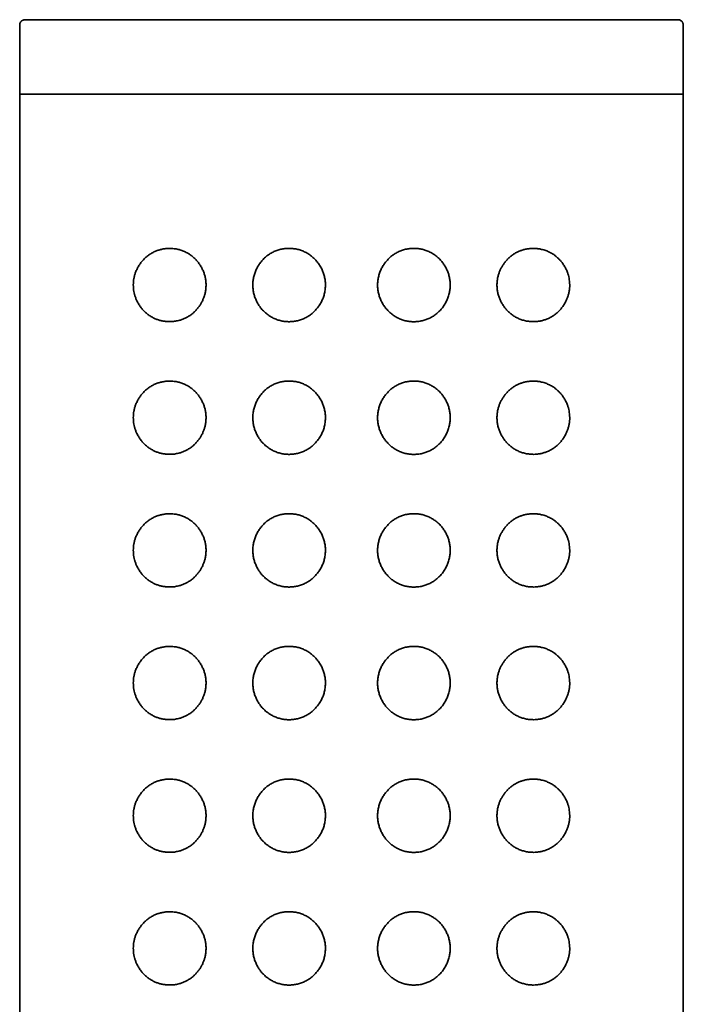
# Model space of a CAD drawing. Header units: millimetres. Extents: x 8 to 1134, y 12 to 735.
# Tile 23 of 28: x 748 to 773, y 698 to 735. Entities that reach past the tile are written whole.
import ezdxf

# ---------------------------------------------------------------- set-up
doc = ezdxf.new("R2010")
doc.units = ezdxf.units.MM

msp = doc.modelspace()

# ---------------------------------------------------------------- linework, layer by layer
at = {"color": 7, "linetype": 'Continuous', "lineweight": 35}
for p, q in [((760.5, 734.899), (760.362, 734.899)), ((748, 734.7), (748, 732.706)), ((773, 732.706), (773, 734.7)), ((748, 732.7), (748, 732.087)), ((748, 732.7), (748, 548.099)), ((773, 732.087), (773, 732.7)), ((773, 548.099), (773, 732.7)), ((748, 732.087), (773, 732.087))]:
    msp.add_line(p, q, dxfattribs=at)
for points, knots in [([(748.2, 734.899), (748.184, 734.898), (748.155, 734.896), (748.117, 734.882), (748.09, 734.867), (748.068, 734.85), (748.047, 734.829), (748.024, 734.798), (748.009, 734.763), (748.001, 734.728), (748, 734.709), (748, 734.699)], [0, 0, 0, 0, 0.179782, 0.31839, 0.416842, 0.483733, 0.568502, 0.682625, 0.826351, 0.909523, 1, 1, 1, 1]), ([(760.362, 734.899), (760.212, 734.899), (759.913, 734.899), (759.464, 734.899), (759.018, 734.899), (758.573, 734.899), (758.131, 734.899), (757.699, 734.899), (757.28, 734.899), (756.873, 734.899), (756.471, 734.899), (756.074, 734.899), (755.673, 734.899), (755.27, 734.899), (754.867, 734.899), (754.472, 734.899), (754.084, 734.899), (753.705, 734.899), (753.342, 734.899), (752.995, 734.899), (752.664, 734.899), (752.342, 734.899), (752.03, 734.899), (751.722, 734.899), (751.418, 734.899), (751.121, 734.899), (750.837, 734.899), (750.566, 734.899), (750.307, 734.899), (750.067, 734.899), (749.844, 734.899), (749.639, 734.899), (749.447, 734.899), (749.268, 734.899), (749.098, 734.899), (748.94, 734.899), (748.793, 734.899), (748.663, 734.899), (748.549, 734.899), (748.45, 734.899), (748.369, 734.899), (748.305, 734.899), (748.256, 734.899), (748.222, 734.899), (748.202, 734.899), (748.201, 734.899), (748.2, 734.899)], [0, 0, 0, 0, 0.023375, 0.046696, 0.069994, 0.0933, 0.116646, 0.140036, 0.162042, 0.184015, 0.205982, 0.227968, 0.249999, 0.273381, 0.296705, 0.320004, 0.343309, 0.36665, 0.39004, 0.412049, 0.434023, 0.455989, 0.477972, 0.5, 0.523377, 0.546699, 0.569997, 0.593302, 0.616646, 0.640035, 0.662042, 0.684016, 0.705984, 0.72797, 0.750002, 0.773385, 0.79671, 0.820009, 0.843313, 0.866654, 0.890044, 0.912052, 0.934026, 0.955991, 0.977973, 1, 1, 1, 1]), ([(772.8, 734.899), (772.798, 734.899), (772.793, 734.899), (772.765, 734.899), (772.722, 734.899), (772.662, 734.899), (772.586, 734.899), (772.495, 734.899), (772.391, 734.899), (772.276, 734.899), (772.147, 734.899), (772.003, 734.899), (771.843, 734.899), (771.665, 734.899), (771.469, 734.899), (771.258, 734.899), (771.033, 734.899), (770.794, 734.899), (770.546, 734.899), (770.29, 734.899), (770.028, 734.899), (769.755, 734.899), (769.47, 734.899), (769.169, 734.899), (768.85, 734.899), (768.515, 734.899), (768.169, 734.899), (767.813, 734.899), (767.447, 734.899), (767.078, 734.899), (766.709, 734.899), (766.34, 734.899), (765.964, 734.899), (765.581, 734.899), (765.184, 734.899), (764.773, 734.899), (764.349, 734.899), (763.92, 734.899), (763.487, 734.899), (763.049, 734.899), (762.616, 734.899), (762.189, 734.899), (761.768, 734.899), (761.347, 734.899), (760.924, 734.899), (760.641, 734.899), (760.5, 734.899)], [0, 0, 0, 0, 0.023376, 0.046698, 0.069995, 0.093299, 0.116643, 0.140031, 0.162038, 0.184012, 0.205979, 0.227966, 0.249998, 0.27338, 0.296705, 0.320004, 0.343309, 0.36665, 0.390041, 0.41205, 0.434024, 0.45599, 0.477973, 0.500001, 0.523378, 0.5467, 0.569998, 0.593303, 0.616646, 0.640036, 0.662043, 0.684017, 0.705983, 0.72797, 0.750001, 0.773382, 0.796707, 0.820005, 0.843309, 0.866649, 0.890035, 0.912041, 0.934014, 0.95598, 0.977967, 1, 1, 1, 1]), ([(773, 734.699), (772.999, 734.716), (772.997, 734.745), (772.983, 734.783), (772.967, 734.81), (772.951, 734.832), (772.929, 734.853), (772.898, 734.875), (772.864, 734.89), (772.829, 734.898), (772.81, 734.899), (772.8, 734.899)], [0, 0, 0, 0, 0.1496567, 0.2702414, 0.361587, 0.4281845, 0.5157739, 0.6393819, 0.8005432, 0.8955519, 1, 1, 1, 1]), ([(753.564, 723.522), (753.519, 723.526), (753.434, 723.533), (753.311, 723.559), (753.194, 723.594), (753.08, 723.64), (752.966, 723.699), (752.853, 723.771), (752.744, 723.86), (752.642, 723.96), (752.55, 724.073), (752.469, 724.197), (752.405, 724.319), (752.359, 724.436), (752.325, 724.543), (752.299, 724.657), (752.283, 724.777), (752.278, 724.901), (752.283, 725.025), (752.3, 725.147), (752.328, 725.266), (752.367, 725.388), (752.42, 725.511), (752.488, 725.632), (752.567, 725.748), (752.66, 725.857), (752.765, 725.957), (752.878, 726.043), (752.996, 726.116), (753.118, 726.174), (753.243, 726.22), (753.372, 726.253), (753.51, 726.274), (753.658, 726.282), (753.813, 726.272), (753.963, 726.246), (754.105, 726.204), (754.24, 726.149), (754.367, 726.079), (754.485, 725.997), (754.593, 725.903), (754.69, 725.8), (754.774, 725.689), (754.847, 725.572), (754.908, 725.448), (754.956, 725.319), (754.992, 725.187), (755.015, 725.047), (755.023, 724.902), (755.015, 724.753), (754.993, 724.615), (754.959, 724.49), (754.918, 724.377), (754.869, 724.269), (754.809, 724.162), (754.738, 724.059), (754.655, 723.96), (754.566, 723.87), (754.469, 723.789), (754.365, 723.718), (754.256, 723.658), (754.143, 723.608), (754.016, 723.566), (753.873, 723.534), (753.718, 723.517), (753.615, 723.52), (753.564, 723.522)], [0, 0, 0, 0, 0.016837, 0.032345, 0.047896, 0.063445, 0.078948, 0.096256, 0.113597, 0.130897, 0.147965, 0.165076, 0.182124, 0.194331, 0.206563, 0.218761, 0.231769, 0.244823, 0.257828, 0.270781, 0.283779, 0.296742, 0.312452, 0.328217, 0.343944, 0.361404, 0.378948, 0.396506, 0.413985, 0.430846, 0.447763, 0.464684, 0.481548, 0.500921, 0.520335, 0.539699, 0.557031, 0.5744, 0.591722, 0.6079, 0.624121, 0.640294, 0.655233, 0.670209, 0.685143, 0.699632, 0.714161, 0.728645, 0.744229, 0.75987, 0.775456, 0.788173, 0.800947, 0.813725, 0.826449, 0.840633, 0.854881, 0.869133, 0.883323, 0.897915, 0.912566, 0.927224, 0.941827, 0.961197, 0.98062, 1, 1, 1, 1]), ([(758.13, 723.517), (758.076, 723.519), (757.967, 723.525), (757.81, 723.556), (757.66, 723.604), (757.518, 723.668), (757.385, 723.748), (757.262, 723.843), (757.151, 723.951), (757.054, 724.069), (756.971, 724.194), (756.904, 724.326), (756.849, 724.464), (756.81, 724.608), (756.787, 724.757), (756.779, 724.91), (756.789, 725.066), (756.817, 725.222), (756.863, 725.374), (756.925, 725.518), (757.002, 725.654), (757.093, 725.78), (757.197, 725.895), (757.313, 725.998), (757.441, 726.087), (757.579, 726.16), (757.726, 726.217), (757.876, 726.257), (758.027, 726.278), (758.178, 726.283), (758.328, 726.272), (758.476, 726.245), (758.619, 726.201), (758.759, 726.142), (758.893, 726.064), (759.02, 725.97), (759.135, 725.863), (759.236, 725.743), (759.323, 725.613), (759.395, 725.475), (759.451, 725.331), (759.491, 725.182), (759.515, 725.028), (759.521, 724.871), (759.508, 724.713), (759.478, 724.558), (759.431, 724.409), (759.368, 724.267), (759.291, 724.133), (759.201, 724.011), (759.099, 723.9), (758.985, 723.8), (758.86, 723.712), (758.724, 723.64), (758.581, 723.583), (758.433, 723.543), (758.282, 723.519), (758.181, 723.518), (758.13, 723.517)], [0, 0, 0, 0, 0.019005, 0.03801, 0.056204, 0.074458, 0.092651, 0.110718, 0.128844, 0.146913, 0.163964, 0.181061, 0.198108, 0.215299, 0.232544, 0.249731, 0.267928, 0.286193, 0.304396, 0.322422, 0.340505, 0.358533, 0.376582, 0.394687, 0.412733, 0.431173, 0.449676, 0.468119, 0.485682, 0.503295, 0.520857, 0.538158, 0.555509, 0.572804, 0.590915, 0.609091, 0.627206, 0.645097, 0.663046, 0.68094, 0.698566, 0.716245, 0.733868, 0.752012, 0.770218, 0.788363, 0.806137, 0.823965, 0.841741, 0.858987, 0.876282, 0.893525, 0.911266, 0.929068, 0.946811, 0.96452, 0.982286, 1, 1, 1, 1]), ([(761.482, 724.899), (761.483, 724.95), (761.487, 725.051), (761.513, 725.203), (761.556, 725.352), (761.615, 725.497), (761.689, 725.632), (761.776, 725.757), (761.874, 725.871), (761.986, 725.975), (762.11, 726.066), (762.245, 726.144), (762.389, 726.205), (762.54, 726.249), (762.695, 726.276), (762.851, 726.285), (763.006, 726.276), (763.158, 726.25), (763.307, 726.207), (763.45, 726.146), (763.587, 726.068), (763.713, 725.976), (763.826, 725.871), (763.927, 725.755), (764.012, 725.63), (764.083, 725.5), (764.14, 725.366), (764.183, 725.224), (764.21, 725.076), (764.222, 724.925), (764.216, 724.77), (764.192, 724.613), (764.149, 724.459), (764.09, 724.311), (764.015, 724.172), (763.927, 724.044), (763.825, 723.926), (763.711, 723.821), (763.586, 723.729), (763.451, 723.652), (763.308, 723.592), (763.158, 723.549), (763.007, 723.523), (762.856, 723.514), (762.707, 723.521), (762.559, 723.545), (762.413, 723.585), (762.272, 723.642), (762.136, 723.715), (762.008, 723.805), (761.89, 723.911), (761.785, 724.029), (761.694, 724.157), (761.619, 724.294), (761.558, 724.438), (761.515, 724.589), (761.487, 724.743), (761.484, 724.847), (761.482, 724.899)], [0, 0, 0, 0, 0.017457, 0.034914, 0.052777, 0.070696, 0.088561, 0.105813, 0.123115, 0.140364, 0.158299, 0.176297, 0.194232, 0.212498, 0.230828, 0.2491, 0.267068, 0.285092, 0.303059, 0.321444, 0.33989, 0.358275, 0.376123, 0.394025, 0.411875, 0.428659, 0.445487, 0.462266, 0.47966, 0.497111, 0.514502, 0.532908, 0.551385, 0.569799, 0.587847, 0.605951, 0.624001, 0.642139, 0.660334, 0.67847, 0.696653, 0.714895, 0.73308, 0.750433, 0.767835, 0.785186, 0.80276, 0.82039, 0.837961, 0.856148, 0.874401, 0.892593, 0.910466, 0.928394, 0.946266, 0.96416, 0.98211, 1, 1, 1, 1]), ([(765.98, 724.899), (765.981, 724.944), (765.984, 725.034), (766.004, 725.167), (766.036, 725.293), (766.078, 725.412), (766.128, 725.523), (766.187, 725.628), (766.256, 725.731), (766.337, 725.83), (766.428, 725.922), (766.527, 726.005), (766.63, 726.077), (766.738, 726.137), (766.85, 726.187), (766.963, 726.226), (767.086, 726.256), (767.216, 726.275), (767.354, 726.282), (767.491, 726.274), (767.633, 726.253), (767.779, 726.214), (767.928, 726.156), (768.057, 726.086), (768.168, 726.01), (768.263, 725.932), (768.351, 725.844), (768.435, 725.745), (768.512, 725.633), (768.581, 725.509), (768.634, 725.386), (768.672, 725.267), (768.698, 725.155), (768.716, 725.036), (768.723, 724.909), (768.717, 724.777), (768.699, 724.647), (768.669, 724.521), (768.629, 724.401), (768.575, 724.278), (768.505, 724.154), (768.419, 724.033), (768.323, 723.923), (768.216, 723.825), (768.101, 723.74), (767.98, 723.669), (767.856, 723.613), (767.731, 723.57), (767.607, 723.541), (767.48, 723.523), (767.346, 723.516), (767.203, 723.524), (767.054, 723.548), (766.911, 723.588), (766.775, 723.642), (766.647, 723.71), (766.528, 723.791), (766.419, 723.884), (766.32, 723.987), (766.233, 724.098), (766.158, 724.218), (766.095, 724.343), (766.045, 724.475), (766.008, 724.613), (765.984, 724.755), (765.981, 724.851), (765.98, 724.899)], [0, 0, 0, 0, 0.014123, 0.028291, 0.042418, 0.055409, 0.068456, 0.081509, 0.094506, 0.109036, 0.123632, 0.138232, 0.152768, 0.167221, 0.181725, 0.196237, 0.2107, 0.227864, 0.245091, 0.262324, 0.279497, 0.299689, 0.319928, 0.340114, 0.355105, 0.370147, 0.385182, 0.400162, 0.416235, 0.432347, 0.4484, 0.460633, 0.472895, 0.48512, 0.49896, 0.512859, 0.526703, 0.540448, 0.554242, 0.568002, 0.585246, 0.602551, 0.619813, 0.637425, 0.655113, 0.672812, 0.690437, 0.706609, 0.72283, 0.739052, 0.755224, 0.773784, 0.792383, 0.810933, 0.827938, 0.844983, 0.861979, 0.87782, 0.893701, 0.909537, 0.92458, 0.939664, 0.954701, 0.969786, 0.98492, 1, 1, 1, 1]), ([(753.564, 718.522), (753.519, 718.526), (753.434, 718.533), (753.311, 718.559), (753.194, 718.594), (753.08, 718.64), (752.966, 718.699), (752.853, 718.771), (752.744, 718.86), (752.642, 718.96), (752.55, 719.073), (752.469, 719.197), (752.405, 719.319), (752.359, 719.436), (752.325, 719.543), (752.299, 719.657), (752.283, 719.777), (752.278, 719.901), (752.283, 720.025), (752.3, 720.147), (752.328, 720.266), (752.367, 720.388), (752.42, 720.511), (752.488, 720.632), (752.567, 720.748), (752.66, 720.857), (752.765, 720.957), (752.878, 721.043), (752.996, 721.116), (753.118, 721.174), (753.243, 721.22), (753.372, 721.253), (753.51, 721.274), (753.658, 721.282), (753.813, 721.272), (753.963, 721.246), (754.105, 721.204), (754.24, 721.149), (754.367, 721.079), (754.485, 720.997), (754.593, 720.903), (754.69, 720.8), (754.774, 720.689), (754.847, 720.572), (754.908, 720.448), (754.956, 720.319), (754.992, 720.187), (755.015, 720.047), (755.023, 719.902), (755.015, 719.753), (754.993, 719.615), (754.959, 719.49), (754.918, 719.377), (754.869, 719.269), (754.809, 719.162), (754.738, 719.059), (754.655, 718.96), (754.566, 718.87), (754.469, 718.789), (754.365, 718.718), (754.256, 718.658), (754.143, 718.608), (754.016, 718.566), (753.873, 718.534), (753.718, 718.517), (753.615, 718.52), (753.564, 718.522)], [0, 0, 0, 0, 0.016837, 0.032345, 0.047896, 0.063445, 0.078948, 0.096256, 0.113597, 0.130897, 0.147965, 0.165076, 0.182124, 0.194331, 0.206563, 0.218761, 0.231769, 0.244823, 0.257828, 0.270781, 0.283779, 0.296742, 0.312452, 0.328217, 0.343944, 0.361404, 0.378948, 0.396506, 0.413985, 0.430846, 0.447763, 0.464684, 0.481548, 0.500921, 0.520335, 0.539699, 0.557031, 0.5744, 0.591722, 0.6079, 0.624121, 0.640294, 0.655233, 0.670209, 0.685143, 0.699632, 0.714161, 0.728645, 0.744229, 0.75987, 0.775456, 0.788173, 0.800947, 0.813725, 0.826449, 0.840633, 0.854881, 0.869133, 0.883323, 0.897915, 0.912566, 0.927224, 0.941827, 0.961197, 0.98062, 1, 1, 1, 1]), ([(758.13, 718.517), (758.076, 718.519), (757.967, 718.525), (757.81, 718.556), (757.66, 718.604), (757.518, 718.668), (757.385, 718.748), (757.262, 718.843), (757.151, 718.951), (757.054, 719.069), (756.971, 719.194), (756.904, 719.326), (756.849, 719.464), (756.81, 719.608), (756.787, 719.757), (756.779, 719.91), (756.789, 720.066), (756.817, 720.222), (756.863, 720.374), (756.925, 720.518), (757.002, 720.654), (757.093, 720.78), (757.197, 720.895), (757.313, 720.998), (757.441, 721.087), (757.579, 721.16), (757.726, 721.217), (757.876, 721.257), (758.027, 721.278), (758.178, 721.283), (758.328, 721.272), (758.476, 721.245), (758.619, 721.201), (758.759, 721.142), (758.893, 721.064), (759.02, 720.97), (759.135, 720.863), (759.236, 720.743), (759.323, 720.613), (759.395, 720.475), (759.451, 720.331), (759.491, 720.182), (759.515, 720.028), (759.521, 719.871), (759.508, 719.713), (759.478, 719.558), (759.431, 719.409), (759.368, 719.267), (759.291, 719.133), (759.201, 719.011), (759.099, 718.9), (758.985, 718.8), (758.86, 718.712), (758.724, 718.64), (758.581, 718.583), (758.433, 718.543), (758.282, 718.519), (758.181, 718.518), (758.13, 718.517)], [0, 0, 0, 0, 0.019005, 0.03801, 0.056204, 0.074458, 0.092651, 0.110718, 0.128844, 0.146913, 0.163964, 0.181061, 0.198108, 0.215299, 0.232544, 0.249731, 0.267928, 0.286193, 0.304396, 0.322422, 0.340505, 0.358533, 0.376582, 0.394687, 0.412733, 0.431173, 0.449676, 0.468119, 0.485682, 0.503295, 0.520857, 0.538158, 0.555509, 0.572804, 0.590915, 0.609091, 0.627206, 0.645097, 0.663046, 0.68094, 0.698566, 0.716245, 0.733868, 0.752012, 0.770218, 0.788363, 0.806137, 0.823965, 0.841741, 0.858987, 0.876282, 0.893525, 0.911266, 0.929068, 0.946811, 0.96452, 0.982286, 1, 1, 1, 1]), ([(761.482, 719.899), (761.483, 719.95), (761.487, 720.051), (761.513, 720.203), (761.556, 720.352), (761.615, 720.497), (761.689, 720.632), (761.776, 720.757), (761.874, 720.871), (761.986, 720.975), (762.11, 721.066), (762.245, 721.144), (762.389, 721.205), (762.54, 721.249), (762.695, 721.276), (762.851, 721.285), (763.006, 721.276), (763.158, 721.25), (763.307, 721.207), (763.45, 721.146), (763.587, 721.068), (763.713, 720.976), (763.826, 720.871), (763.927, 720.755), (764.012, 720.63), (764.083, 720.5), (764.14, 720.366), (764.183, 720.224), (764.21, 720.076), (764.222, 719.925), (764.216, 719.77), (764.192, 719.613), (764.149, 719.459), (764.09, 719.311), (764.015, 719.172), (763.927, 719.044), (763.825, 718.926), (763.711, 718.821), (763.586, 718.729), (763.451, 718.652), (763.308, 718.592), (763.158, 718.549), (763.007, 718.523), (762.856, 718.514), (762.707, 718.521), (762.559, 718.545), (762.413, 718.585), (762.272, 718.642), (762.136, 718.715), (762.008, 718.805), (761.89, 718.911), (761.785, 719.029), (761.694, 719.157), (761.619, 719.294), (761.558, 719.438), (761.515, 719.589), (761.487, 719.743), (761.484, 719.847), (761.482, 719.899)], [0, 0, 0, 0, 0.017457, 0.034914, 0.052777, 0.070696, 0.088561, 0.105813, 0.123115, 0.140364, 0.158299, 0.176297, 0.194232, 0.212498, 0.230828, 0.2491, 0.267068, 0.285092, 0.303059, 0.321444, 0.33989, 0.358275, 0.376123, 0.394025, 0.411875, 0.428659, 0.445487, 0.462266, 0.47966, 0.497111, 0.514502, 0.532908, 0.551385, 0.569799, 0.587847, 0.605951, 0.624001, 0.642139, 0.660334, 0.67847, 0.696653, 0.714895, 0.73308, 0.750433, 0.767835, 0.785186, 0.80276, 0.82039, 0.837961, 0.856148, 0.874401, 0.892593, 0.910466, 0.928394, 0.946266, 0.96416, 0.98211, 1, 1, 1, 1]), ([(765.98, 719.899), (765.981, 719.944), (765.984, 720.034), (766.004, 720.167), (766.036, 720.293), (766.078, 720.412), (766.128, 720.523), (766.187, 720.628), (766.256, 720.731), (766.337, 720.83), (766.428, 720.922), (766.527, 721.005), (766.63, 721.077), (766.738, 721.137), (766.85, 721.187), (766.963, 721.226), (767.086, 721.256), (767.216, 721.275), (767.354, 721.282), (767.491, 721.274), (767.633, 721.253), (767.779, 721.214), (767.928, 721.156), (768.057, 721.086), (768.168, 721.01), (768.263, 720.932), (768.351, 720.844), (768.435, 720.745), (768.512, 720.633), (768.581, 720.509), (768.634, 720.386), (768.672, 720.267), (768.698, 720.155), (768.716, 720.036), (768.723, 719.909), (768.717, 719.777), (768.699, 719.647), (768.669, 719.521), (768.629, 719.401), (768.575, 719.278), (768.505, 719.154), (768.419, 719.033), (768.323, 718.923), (768.216, 718.825), (768.101, 718.74), (767.98, 718.669), (767.856, 718.613), (767.731, 718.57), (767.607, 718.541), (767.48, 718.523), (767.346, 718.516), (767.203, 718.524), (767.054, 718.548), (766.911, 718.588), (766.775, 718.642), (766.647, 718.71), (766.528, 718.791), (766.419, 718.884), (766.32, 718.987), (766.233, 719.098), (766.158, 719.218), (766.095, 719.343), (766.045, 719.475), (766.008, 719.613), (765.984, 719.755), (765.981, 719.851), (765.98, 719.899)], [0, 0, 0, 0, 0.014123, 0.028291, 0.042418, 0.055409, 0.068456, 0.081509, 0.094506, 0.109036, 0.123632, 0.138232, 0.152768, 0.167221, 0.181725, 0.196237, 0.2107, 0.227864, 0.245091, 0.262324, 0.279497, 0.299689, 0.319928, 0.340114, 0.355105, 0.370147, 0.385182, 0.400162, 0.416235, 0.432347, 0.4484, 0.460633, 0.472895, 0.48512, 0.49896, 0.512859, 0.526703, 0.540448, 0.554242, 0.568002, 0.585246, 0.602551, 0.619813, 0.637425, 0.655113, 0.672812, 0.690437, 0.706609, 0.72283, 0.739052, 0.755224, 0.773784, 0.792383, 0.810933, 0.827938, 0.844983, 0.861979, 0.87782, 0.893701, 0.909537, 0.92458, 0.939664, 0.954701, 0.969786, 0.98492, 1, 1, 1, 1]), ([(753.564, 713.522), (753.519, 713.526), (753.434, 713.533), (753.311, 713.559), (753.194, 713.594), (753.08, 713.64), (752.966, 713.699), (752.853, 713.771), (752.744, 713.86), (752.642, 713.96), (752.55, 714.073), (752.469, 714.197), (752.405, 714.319), (752.359, 714.436), (752.325, 714.543), (752.299, 714.657), (752.283, 714.777), (752.278, 714.901), (752.283, 715.025), (752.3, 715.147), (752.328, 715.266), (752.367, 715.388), (752.42, 715.511), (752.488, 715.632), (752.567, 715.748), (752.66, 715.857), (752.765, 715.957), (752.878, 716.043), (752.996, 716.116), (753.118, 716.174), (753.243, 716.22), (753.372, 716.253), (753.51, 716.274), (753.658, 716.282), (753.813, 716.272), (753.963, 716.246), (754.105, 716.204), (754.24, 716.149), (754.367, 716.079), (754.485, 715.997), (754.593, 715.903), (754.69, 715.8), (754.774, 715.689), (754.847, 715.572), (754.908, 715.448), (754.956, 715.319), (754.992, 715.187), (755.015, 715.047), (755.023, 714.902), (755.015, 714.753), (754.993, 714.615), (754.959, 714.49), (754.918, 714.377), (754.869, 714.269), (754.809, 714.162), (754.738, 714.059), (754.655, 713.96), (754.566, 713.87), (754.469, 713.789), (754.365, 713.718), (754.256, 713.658), (754.143, 713.608), (754.016, 713.566), (753.873, 713.534), (753.718, 713.517), (753.615, 713.52), (753.564, 713.522)], [0, 0, 0, 0, 0.016837, 0.032345, 0.047896, 0.063445, 0.078948, 0.096256, 0.113597, 0.130897, 0.147965, 0.165076, 0.182124, 0.194331, 0.206563, 0.218761, 0.231769, 0.244823, 0.257828, 0.270781, 0.283779, 0.296742, 0.312452, 0.328217, 0.343944, 0.361404, 0.378948, 0.396506, 0.413985, 0.430846, 0.447763, 0.464684, 0.481548, 0.500921, 0.520335, 0.539699, 0.557031, 0.5744, 0.591722, 0.6079, 0.624121, 0.640294, 0.655233, 0.670209, 0.685143, 0.699632, 0.714161, 0.728645, 0.744229, 0.75987, 0.775456, 0.788173, 0.800947, 0.813725, 0.826449, 0.840633, 0.854881, 0.869133, 0.883323, 0.897915, 0.912566, 0.927224, 0.941827, 0.961197, 0.98062, 1, 1, 1, 1]), ([(758.13, 713.517), (758.076, 713.519), (757.967, 713.525), (757.81, 713.556), (757.66, 713.604), (757.518, 713.668), (757.385, 713.748), (757.262, 713.843), (757.151, 713.951), (757.054, 714.069), (756.971, 714.194), (756.904, 714.326), (756.849, 714.464), (756.81, 714.608), (756.787, 714.757), (756.779, 714.91), (756.789, 715.066), (756.817, 715.222), (756.863, 715.374), (756.925, 715.518), (757.002, 715.654), (757.093, 715.78), (757.197, 715.895), (757.313, 715.998), (757.441, 716.087), (757.579, 716.16), (757.726, 716.217), (757.876, 716.257), (758.027, 716.278), (758.178, 716.283), (758.328, 716.272), (758.476, 716.245), (758.619, 716.201), (758.759, 716.142), (758.893, 716.064), (759.02, 715.97), (759.135, 715.863), (759.236, 715.743), (759.323, 715.613), (759.395, 715.475), (759.451, 715.331), (759.491, 715.182), (759.515, 715.028), (759.521, 714.871), (759.508, 714.713), (759.478, 714.558), (759.431, 714.409), (759.368, 714.267), (759.291, 714.133), (759.201, 714.011), (759.099, 713.9), (758.985, 713.8), (758.86, 713.712), (758.724, 713.64), (758.581, 713.583), (758.433, 713.543), (758.282, 713.519), (758.181, 713.518), (758.13, 713.517)], [0, 0, 0, 0, 0.019005, 0.03801, 0.056204, 0.074458, 0.092651, 0.110718, 0.128844, 0.146913, 0.163964, 0.181061, 0.198108, 0.215299, 0.232544, 0.249731, 0.267928, 0.286193, 0.304396, 0.322422, 0.340505, 0.358533, 0.376582, 0.394687, 0.412733, 0.431173, 0.449676, 0.468119, 0.485682, 0.503295, 0.520857, 0.538158, 0.555509, 0.572804, 0.590915, 0.609091, 0.627206, 0.645097, 0.663046, 0.68094, 0.698566, 0.716245, 0.733868, 0.752012, 0.770218, 0.788363, 0.806137, 0.823965, 0.841741, 0.858987, 0.876282, 0.893525, 0.911266, 0.929068, 0.946811, 0.96452, 0.982286, 1, 1, 1, 1]), ([(761.482, 714.899), (761.483, 714.95), (761.487, 715.051), (761.513, 715.203), (761.556, 715.352), (761.615, 715.497), (761.689, 715.632), (761.776, 715.757), (761.874, 715.871), (761.986, 715.975), (762.11, 716.066), (762.245, 716.144), (762.389, 716.205), (762.54, 716.249), (762.695, 716.276), (762.851, 716.285), (763.006, 716.276), (763.158, 716.25), (763.307, 716.207), (763.45, 716.146), (763.587, 716.068), (763.713, 715.976), (763.826, 715.871), (763.927, 715.755), (764.012, 715.63), (764.083, 715.5), (764.14, 715.366), (764.183, 715.224), (764.21, 715.076), (764.222, 714.925), (764.216, 714.77), (764.192, 714.613), (764.149, 714.459), (764.09, 714.311), (764.015, 714.172), (763.927, 714.044), (763.825, 713.926), (763.711, 713.821), (763.586, 713.729), (763.451, 713.652), (763.308, 713.592), (763.158, 713.549), (763.007, 713.523), (762.856, 713.514), (762.707, 713.521), (762.559, 713.545), (762.413, 713.585), (762.272, 713.642), (762.136, 713.715), (762.008, 713.805), (761.89, 713.911), (761.785, 714.029), (761.694, 714.157), (761.619, 714.294), (761.558, 714.438), (761.515, 714.589), (761.487, 714.743), (761.484, 714.847), (761.482, 714.899)], [0, 0, 0, 0, 0.017457, 0.034914, 0.052777, 0.070696, 0.088561, 0.105813, 0.123115, 0.140364, 0.158299, 0.176297, 0.194232, 0.212498, 0.230828, 0.2491, 0.267068, 0.285092, 0.303059, 0.321444, 0.33989, 0.358275, 0.376123, 0.394025, 0.411875, 0.428659, 0.445487, 0.462266, 0.47966, 0.497111, 0.514502, 0.532908, 0.551385, 0.569799, 0.587847, 0.605951, 0.624001, 0.642139, 0.660334, 0.67847, 0.696653, 0.714895, 0.73308, 0.750433, 0.767835, 0.785186, 0.80276, 0.82039, 0.837961, 0.856148, 0.874401, 0.892593, 0.910466, 0.928394, 0.946266, 0.96416, 0.98211, 1, 1, 1, 1]), ([(765.98, 714.899), (765.981, 714.944), (765.984, 715.034), (766.004, 715.167), (766.036, 715.293), (766.078, 715.412), (766.128, 715.523), (766.187, 715.628), (766.256, 715.731), (766.337, 715.83), (766.428, 715.922), (766.527, 716.005), (766.63, 716.077), (766.738, 716.137), (766.85, 716.187), (766.963, 716.226), (767.086, 716.256), (767.216, 716.275), (767.354, 716.282), (767.491, 716.274), (767.633, 716.253), (767.779, 716.214), (767.928, 716.156), (768.057, 716.086), (768.168, 716.01), (768.263, 715.932), (768.351, 715.844), (768.435, 715.745), (768.512, 715.633), (768.581, 715.509), (768.634, 715.386), (768.672, 715.267), (768.698, 715.155), (768.716, 715.036), (768.723, 714.909), (768.717, 714.777), (768.699, 714.647), (768.669, 714.521), (768.629, 714.401), (768.575, 714.278), (768.505, 714.154), (768.419, 714.033), (768.323, 713.923), (768.216, 713.825), (768.101, 713.74), (767.98, 713.669), (767.856, 713.613), (767.731, 713.57), (767.607, 713.541), (767.48, 713.523), (767.346, 713.516), (767.203, 713.524), (767.054, 713.548), (766.911, 713.588), (766.775, 713.642), (766.647, 713.71), (766.528, 713.791), (766.419, 713.884), (766.32, 713.987), (766.233, 714.098), (766.158, 714.218), (766.095, 714.343), (766.045, 714.475), (766.008, 714.613), (765.984, 714.755), (765.981, 714.851), (765.98, 714.899)], [0, 0, 0, 0, 0.014123, 0.028291, 0.042418, 0.055409, 0.068456, 0.081509, 0.094506, 0.109036, 0.123632, 0.138232, 0.152768, 0.167221, 0.181725, 0.196237, 0.2107, 0.227864, 0.245091, 0.262324, 0.279497, 0.299689, 0.319928, 0.340114, 0.355105, 0.370147, 0.385182, 0.400162, 0.416235, 0.432347, 0.4484, 0.460633, 0.472895, 0.48512, 0.49896, 0.512859, 0.526703, 0.540448, 0.554242, 0.568002, 0.585246, 0.602551, 0.619813, 0.637425, 0.655113, 0.672812, 0.690437, 0.706609, 0.72283, 0.739052, 0.755224, 0.773784, 0.792383, 0.810933, 0.827938, 0.844983, 0.861979, 0.87782, 0.893701, 0.909537, 0.92458, 0.939664, 0.954701, 0.969786, 0.98492, 1, 1, 1, 1]), ([(753.564, 708.522), (753.519, 708.526), (753.434, 708.533), (753.311, 708.559), (753.194, 708.594), (753.08, 708.64), (752.966, 708.699), (752.853, 708.771), (752.744, 708.86), (752.642, 708.96), (752.55, 709.073), (752.469, 709.197), (752.405, 709.319), (752.359, 709.436), (752.325, 709.543), (752.299, 709.657), (752.283, 709.777), (752.278, 709.901), (752.283, 710.025), (752.3, 710.147), (752.328, 710.266), (752.367, 710.388), (752.42, 710.511), (752.488, 710.632), (752.567, 710.748), (752.66, 710.857), (752.765, 710.957), (752.878, 711.043), (752.996, 711.116), (753.118, 711.174), (753.243, 711.22), (753.372, 711.253), (753.51, 711.274), (753.658, 711.282), (753.813, 711.272), (753.963, 711.246), (754.105, 711.204), (754.24, 711.149), (754.367, 711.079), (754.485, 710.997), (754.593, 710.903), (754.69, 710.8), (754.774, 710.689), (754.847, 710.572), (754.908, 710.448), (754.956, 710.319), (754.992, 710.187), (755.015, 710.047), (755.023, 709.902), (755.015, 709.753), (754.993, 709.615), (754.959, 709.49), (754.918, 709.377), (754.869, 709.269), (754.809, 709.162), (754.738, 709.059), (754.655, 708.96), (754.566, 708.87), (754.469, 708.789), (754.365, 708.718), (754.256, 708.658), (754.143, 708.608), (754.016, 708.566), (753.873, 708.534), (753.718, 708.517), (753.615, 708.52), (753.564, 708.522)], [0, 0, 0, 0, 0.016837, 0.032345, 0.047896, 0.063445, 0.078948, 0.096256, 0.113597, 0.130897, 0.147965, 0.165076, 0.182124, 0.194331, 0.206563, 0.218761, 0.231769, 0.244823, 0.257828, 0.270781, 0.283779, 0.296742, 0.312452, 0.328217, 0.343944, 0.361404, 0.378948, 0.396506, 0.413985, 0.430846, 0.447763, 0.464684, 0.481548, 0.500921, 0.520335, 0.539699, 0.557031, 0.5744, 0.591722, 0.6079, 0.624121, 0.640294, 0.655233, 0.670209, 0.685143, 0.699632, 0.714161, 0.728645, 0.744229, 0.75987, 0.775456, 0.788173, 0.800947, 0.813725, 0.826449, 0.840633, 0.854881, 0.869133, 0.883323, 0.897915, 0.912566, 0.927224, 0.941827, 0.961197, 0.98062, 1, 1, 1, 1]), ([(758.13, 708.517), (758.076, 708.519), (757.967, 708.525), (757.81, 708.556), (757.66, 708.604), (757.518, 708.668), (757.385, 708.748), (757.262, 708.843), (757.151, 708.951), (757.054, 709.069), (756.971, 709.194), (756.904, 709.326), (756.849, 709.464), (756.81, 709.608), (756.787, 709.757), (756.779, 709.91), (756.789, 710.066), (756.817, 710.222), (756.863, 710.374), (756.925, 710.518), (757.002, 710.654), (757.093, 710.78), (757.197, 710.895), (757.313, 710.998), (757.441, 711.087), (757.579, 711.16), (757.726, 711.217), (757.876, 711.257), (758.027, 711.278), (758.178, 711.283), (758.328, 711.272), (758.476, 711.245), (758.619, 711.201), (758.759, 711.142), (758.893, 711.064), (759.02, 710.97), (759.135, 710.863), (759.236, 710.743), (759.323, 710.613), (759.395, 710.475), (759.451, 710.331), (759.491, 710.182), (759.515, 710.028), (759.521, 709.871), (759.508, 709.713), (759.478, 709.558), (759.431, 709.409), (759.368, 709.267), (759.291, 709.133), (759.201, 709.011), (759.099, 708.9), (758.985, 708.8), (758.86, 708.712), (758.724, 708.64), (758.581, 708.583), (758.433, 708.543), (758.282, 708.519), (758.181, 708.518), (758.13, 708.517)], [0, 0, 0, 0, 0.019005, 0.03801, 0.056204, 0.074458, 0.092651, 0.110718, 0.128844, 0.146913, 0.163964, 0.181061, 0.198108, 0.215299, 0.232544, 0.249731, 0.267928, 0.286193, 0.304396, 0.322422, 0.340505, 0.358533, 0.376582, 0.394687, 0.412733, 0.431173, 0.449676, 0.468119, 0.485682, 0.503295, 0.520857, 0.538158, 0.555509, 0.572804, 0.590915, 0.609091, 0.627206, 0.645097, 0.663046, 0.68094, 0.698566, 0.716245, 0.733868, 0.752012, 0.770218, 0.788363, 0.806137, 0.823965, 0.841741, 0.858987, 0.876282, 0.893525, 0.911266, 0.929068, 0.946811, 0.96452, 0.982286, 1, 1, 1, 1]), ([(761.482, 709.899), (761.483, 709.95), (761.487, 710.051), (761.513, 710.203), (761.556, 710.352), (761.615, 710.497), (761.689, 710.632), (761.776, 710.757), (761.874, 710.871), (761.986, 710.975), (762.11, 711.066), (762.245, 711.144), (762.389, 711.205), (762.54, 711.249), (762.695, 711.276), (762.851, 711.285), (763.006, 711.276), (763.158, 711.25), (763.307, 711.207), (763.45, 711.146), (763.587, 711.068), (763.713, 710.976), (763.826, 710.871), (763.927, 710.755), (764.012, 710.63), (764.083, 710.5), (764.14, 710.366), (764.183, 710.224), (764.21, 710.076), (764.222, 709.925), (764.216, 709.77), (764.192, 709.613), (764.149, 709.459), (764.09, 709.311), (764.015, 709.172), (763.927, 709.044), (763.825, 708.926), (763.711, 708.821), (763.586, 708.729), (763.451, 708.652), (763.308, 708.592), (763.158, 708.549), (763.007, 708.523), (762.856, 708.514), (762.707, 708.521), (762.559, 708.545), (762.413, 708.585), (762.272, 708.642), (762.136, 708.715), (762.008, 708.805), (761.89, 708.911), (761.785, 709.029), (761.694, 709.157), (761.619, 709.294), (761.558, 709.438), (761.515, 709.589), (761.487, 709.743), (761.484, 709.847), (761.482, 709.899)], [0, 0, 0, 0, 0.017457, 0.034914, 0.052777, 0.070696, 0.088561, 0.105813, 0.123115, 0.140364, 0.158299, 0.176297, 0.194232, 0.212498, 0.230828, 0.2491, 0.267068, 0.285092, 0.303059, 0.321444, 0.33989, 0.358275, 0.376123, 0.394025, 0.411875, 0.428659, 0.445487, 0.462266, 0.47966, 0.497111, 0.514502, 0.532908, 0.551385, 0.569799, 0.587847, 0.605951, 0.624001, 0.642139, 0.660334, 0.67847, 0.696653, 0.714895, 0.73308, 0.750433, 0.767835, 0.785186, 0.80276, 0.82039, 0.837961, 0.856148, 0.874401, 0.892593, 0.910466, 0.928394, 0.946266, 0.96416, 0.98211, 1, 1, 1, 1]), ([(765.98, 709.899), (765.981, 709.944), (765.984, 710.034), (766.004, 710.167), (766.036, 710.293), (766.078, 710.412), (766.128, 710.523), (766.187, 710.628), (766.256, 710.731), (766.337, 710.83), (766.428, 710.922), (766.527, 711.005), (766.63, 711.077), (766.738, 711.137), (766.85, 711.187), (766.963, 711.226), (767.086, 711.256), (767.216, 711.275), (767.354, 711.282), (767.491, 711.274), (767.633, 711.253), (767.779, 711.214), (767.928, 711.156), (768.057, 711.086), (768.168, 711.01), (768.263, 710.932), (768.351, 710.844), (768.435, 710.745), (768.512, 710.633), (768.581, 710.509), (768.634, 710.386), (768.672, 710.267), (768.698, 710.155), (768.716, 710.036), (768.723, 709.909), (768.717, 709.777), (768.699, 709.647), (768.669, 709.521), (768.629, 709.401), (768.575, 709.278), (768.505, 709.154), (768.419, 709.033), (768.323, 708.923), (768.216, 708.825), (768.101, 708.74), (767.98, 708.669), (767.856, 708.613), (767.731, 708.57), (767.607, 708.541), (767.48, 708.523), (767.346, 708.516), (767.203, 708.524), (767.054, 708.548), (766.911, 708.588), (766.775, 708.642), (766.647, 708.71), (766.528, 708.791), (766.419, 708.884), (766.32, 708.987), (766.233, 709.098), (766.158, 709.218), (766.095, 709.343), (766.045, 709.475), (766.008, 709.613), (765.984, 709.755), (765.981, 709.851), (765.98, 709.899)], [0, 0, 0, 0, 0.014123, 0.028291, 0.042418, 0.055409, 0.068456, 0.081509, 0.094506, 0.109036, 0.123632, 0.138232, 0.152768, 0.167221, 0.181725, 0.196237, 0.2107, 0.227864, 0.245091, 0.262324, 0.279497, 0.299689, 0.319928, 0.340114, 0.355105, 0.370147, 0.385182, 0.400162, 0.416235, 0.432347, 0.4484, 0.460633, 0.472895, 0.48512, 0.49896, 0.512859, 0.526703, 0.540448, 0.554242, 0.568002, 0.585246, 0.602551, 0.619813, 0.637425, 0.655113, 0.672812, 0.690437, 0.706609, 0.72283, 0.739052, 0.755224, 0.773784, 0.792383, 0.810933, 0.827938, 0.844983, 0.861979, 0.87782, 0.893701, 0.909537, 0.92458, 0.939664, 0.954701, 0.969786, 0.98492, 1, 1, 1, 1]), ([(753.564, 703.522), (753.519, 703.526), (753.434, 703.533), (753.311, 703.559), (753.194, 703.594), (753.08, 703.64), (752.966, 703.699), (752.853, 703.771), (752.744, 703.86), (752.642, 703.96), (752.55, 704.073), (752.469, 704.197), (752.405, 704.319), (752.359, 704.436), (752.325, 704.543), (752.299, 704.657), (752.283, 704.777), (752.278, 704.901), (752.283, 705.025), (752.3, 705.147), (752.328, 705.266), (752.367, 705.388), (752.42, 705.511), (752.488, 705.632), (752.567, 705.748), (752.66, 705.857), (752.765, 705.957), (752.878, 706.043), (752.996, 706.116), (753.118, 706.174), (753.243, 706.22), (753.372, 706.253), (753.51, 706.274), (753.658, 706.282), (753.813, 706.272), (753.963, 706.246), (754.105, 706.204), (754.24, 706.149), (754.367, 706.079), (754.485, 705.997), (754.593, 705.903), (754.69, 705.8), (754.774, 705.689), (754.847, 705.572), (754.908, 705.448), (754.956, 705.319), (754.992, 705.187), (755.015, 705.047), (755.023, 704.902), (755.015, 704.753), (754.993, 704.615), (754.959, 704.49), (754.918, 704.377), (754.869, 704.269), (754.809, 704.162), (754.738, 704.059), (754.655, 703.96), (754.566, 703.87), (754.469, 703.789), (754.365, 703.718), (754.256, 703.658), (754.143, 703.608), (754.016, 703.566), (753.873, 703.534), (753.718, 703.517), (753.615, 703.52), (753.564, 703.522)], [0, 0, 0, 0, 0.016837, 0.032345, 0.047896, 0.063445, 0.078948, 0.096256, 0.113597, 0.130897, 0.147965, 0.165076, 0.182124, 0.194331, 0.206563, 0.218761, 0.231769, 0.244823, 0.257828, 0.270781, 0.283779, 0.296742, 0.312452, 0.328217, 0.343944, 0.361404, 0.378948, 0.396506, 0.413985, 0.430846, 0.447763, 0.464684, 0.481548, 0.500921, 0.520335, 0.539699, 0.557031, 0.5744, 0.591722, 0.6079, 0.624121, 0.640294, 0.655233, 0.670209, 0.685143, 0.699632, 0.714161, 0.728645, 0.744229, 0.75987, 0.775456, 0.788173, 0.800947, 0.813725, 0.826449, 0.840633, 0.854881, 0.869133, 0.883323, 0.897915, 0.912566, 0.927224, 0.941827, 0.961197, 0.98062, 1, 1, 1, 1]), ([(758.13, 703.517), (758.076, 703.519), (757.967, 703.525), (757.81, 703.556), (757.66, 703.604), (757.518, 703.668), (757.385, 703.748), (757.262, 703.843), (757.151, 703.951), (757.054, 704.069), (756.971, 704.194), (756.904, 704.326), (756.849, 704.464), (756.81, 704.608), (756.787, 704.757), (756.779, 704.91), (756.789, 705.066), (756.817, 705.222), (756.863, 705.374), (756.925, 705.518), (757.002, 705.654), (757.093, 705.78), (757.197, 705.895), (757.313, 705.998), (757.441, 706.087), (757.579, 706.16), (757.726, 706.217), (757.876, 706.257), (758.027, 706.278), (758.178, 706.283), (758.328, 706.272), (758.476, 706.245), (758.619, 706.201), (758.759, 706.142), (758.893, 706.064), (759.02, 705.97), (759.135, 705.863), (759.236, 705.743), (759.323, 705.613), (759.395, 705.475), (759.451, 705.331), (759.491, 705.182), (759.515, 705.028), (759.521, 704.871), (759.508, 704.713), (759.478, 704.558), (759.431, 704.409), (759.368, 704.267), (759.291, 704.133), (759.201, 704.011), (759.099, 703.9), (758.985, 703.8), (758.86, 703.712), (758.724, 703.64), (758.581, 703.583), (758.433, 703.543), (758.282, 703.519), (758.181, 703.518), (758.13, 703.517)], [0, 0, 0, 0, 0.019005, 0.03801, 0.056204, 0.074458, 0.092651, 0.110718, 0.128844, 0.146913, 0.163964, 0.181061, 0.198108, 0.215299, 0.232544, 0.249731, 0.267928, 0.286193, 0.304396, 0.322422, 0.340505, 0.358533, 0.376582, 0.394687, 0.412733, 0.431173, 0.449676, 0.468119, 0.485682, 0.503295, 0.520857, 0.538158, 0.555509, 0.572804, 0.590915, 0.609091, 0.627206, 0.645097, 0.663046, 0.68094, 0.698566, 0.716245, 0.733868, 0.752012, 0.770218, 0.788363, 0.806137, 0.823965, 0.841741, 0.858987, 0.876282, 0.893525, 0.911266, 0.929068, 0.946811, 0.96452, 0.982286, 1, 1, 1, 1]), ([(761.482, 704.899), (761.483, 704.95), (761.487, 705.051), (761.513, 705.203), (761.556, 705.352), (761.615, 705.497), (761.689, 705.632), (761.776, 705.757), (761.874, 705.871), (761.986, 705.975), (762.11, 706.066), (762.245, 706.144), (762.389, 706.205), (762.54, 706.249), (762.695, 706.276), (762.851, 706.285), (763.006, 706.276), (763.158, 706.25), (763.307, 706.207), (763.45, 706.146), (763.587, 706.068), (763.713, 705.976), (763.826, 705.871), (763.927, 705.755), (764.012, 705.63), (764.083, 705.5), (764.14, 705.366), (764.183, 705.224), (764.21, 705.076), (764.222, 704.925), (764.216, 704.77), (764.192, 704.613), (764.149, 704.459), (764.09, 704.311), (764.015, 704.172), (763.927, 704.044), (763.825, 703.926), (763.711, 703.821), (763.586, 703.729), (763.451, 703.652), (763.308, 703.592), (763.158, 703.549), (763.007, 703.523), (762.856, 703.514), (762.707, 703.521), (762.559, 703.545), (762.413, 703.585), (762.272, 703.642), (762.136, 703.715), (762.008, 703.805), (761.89, 703.911), (761.785, 704.029), (761.694, 704.157), (761.619, 704.294), (761.558, 704.438), (761.515, 704.589), (761.487, 704.743), (761.484, 704.847), (761.482, 704.899)], [0, 0, 0, 0, 0.017457, 0.034914, 0.052777, 0.070696, 0.088561, 0.105813, 0.123115, 0.140364, 0.158299, 0.176297, 0.194232, 0.212498, 0.230828, 0.2491, 0.267068, 0.285092, 0.303059, 0.321444, 0.33989, 0.358275, 0.376123, 0.394025, 0.411875, 0.428659, 0.445487, 0.462266, 0.47966, 0.497111, 0.514502, 0.532908, 0.551385, 0.569799, 0.587847, 0.605951, 0.624001, 0.642139, 0.660334, 0.67847, 0.696653, 0.714895, 0.73308, 0.750433, 0.767835, 0.785186, 0.80276, 0.82039, 0.837961, 0.856148, 0.874401, 0.892593, 0.910466, 0.928394, 0.946266, 0.96416, 0.98211, 1, 1, 1, 1]), ([(765.98, 704.899), (765.981, 704.944), (765.984, 705.034), (766.004, 705.167), (766.036, 705.293), (766.078, 705.412), (766.128, 705.523), (766.187, 705.628), (766.256, 705.731), (766.337, 705.83), (766.428, 705.922), (766.527, 706.005), (766.63, 706.077), (766.738, 706.137), (766.85, 706.187), (766.963, 706.226), (767.086, 706.256), (767.216, 706.275), (767.354, 706.282), (767.491, 706.274), (767.633, 706.253), (767.779, 706.214), (767.928, 706.156), (768.057, 706.086), (768.168, 706.01), (768.263, 705.932), (768.351, 705.844), (768.435, 705.745), (768.512, 705.633), (768.581, 705.509), (768.634, 705.386), (768.672, 705.267), (768.698, 705.155), (768.716, 705.036), (768.723, 704.909), (768.717, 704.777), (768.699, 704.647), (768.669, 704.521), (768.629, 704.401), (768.575, 704.278), (768.505, 704.154), (768.419, 704.033), (768.323, 703.923), (768.216, 703.825), (768.101, 703.74), (767.98, 703.669), (767.856, 703.613), (767.731, 703.57), (767.607, 703.541), (767.48, 703.523), (767.346, 703.516), (767.203, 703.524), (767.054, 703.548), (766.911, 703.588), (766.775, 703.642), (766.647, 703.71), (766.528, 703.791), (766.419, 703.884), (766.32, 703.987), (766.233, 704.098), (766.158, 704.218), (766.095, 704.343), (766.045, 704.475), (766.008, 704.613), (765.984, 704.755), (765.981, 704.851), (765.98, 704.899)], [0, 0, 0, 0, 0.014123, 0.028291, 0.042418, 0.055409, 0.068456, 0.081509, 0.094506, 0.109036, 0.123632, 0.138232, 0.152768, 0.167221, 0.181725, 0.196237, 0.2107, 0.227864, 0.245091, 0.262324, 0.279497, 0.299689, 0.319928, 0.340114, 0.355105, 0.370147, 0.385182, 0.400162, 0.416235, 0.432347, 0.4484, 0.460633, 0.472895, 0.48512, 0.49896, 0.512859, 0.526703, 0.540448, 0.554242, 0.568002, 0.585246, 0.602551, 0.619813, 0.637425, 0.655113, 0.672812, 0.690437, 0.706609, 0.72283, 0.739052, 0.755224, 0.773784, 0.792383, 0.810933, 0.827938, 0.844983, 0.861979, 0.87782, 0.893701, 0.909537, 0.92458, 0.939664, 0.954701, 0.969786, 0.98492, 1, 1, 1, 1]), ([(753.564, 698.522), (753.519, 698.526), (753.434, 698.533), (753.311, 698.559), (753.194, 698.594), (753.08, 698.64), (752.966, 698.699), (752.853, 698.771), (752.744, 698.86), (752.642, 698.96), (752.55, 699.073), (752.469, 699.197), (752.405, 699.319), (752.359, 699.436), (752.325, 699.543), (752.299, 699.657), (752.283, 699.777), (752.278, 699.901), (752.283, 700.025), (752.3, 700.147), (752.328, 700.266), (752.367, 700.388), (752.42, 700.511), (752.488, 700.632), (752.567, 700.748), (752.66, 700.857), (752.765, 700.957), (752.878, 701.043), (752.996, 701.116), (753.118, 701.174), (753.243, 701.22), (753.372, 701.253), (753.51, 701.274), (753.658, 701.282), (753.813, 701.272), (753.963, 701.246), (754.105, 701.204), (754.24, 701.149), (754.367, 701.079), (754.485, 700.997), (754.593, 700.903), (754.69, 700.8), (754.774, 700.689), (754.847, 700.572), (754.908, 700.448), (754.956, 700.319), (754.992, 700.187), (755.015, 700.047), (755.023, 699.902), (755.015, 699.753), (754.993, 699.615), (754.959, 699.49), (754.918, 699.377), (754.869, 699.269), (754.809, 699.162), (754.738, 699.059), (754.655, 698.96), (754.566, 698.87), (754.469, 698.789), (754.365, 698.718), (754.256, 698.658), (754.143, 698.608), (754.016, 698.566), (753.873, 698.534), (753.718, 698.517), (753.615, 698.52), (753.564, 698.522)], [0, 0, 0, 0, 0.016837, 0.032345, 0.047896, 0.063445, 0.078948, 0.096256, 0.113597, 0.130897, 0.147965, 0.165076, 0.182124, 0.194331, 0.206563, 0.218761, 0.231769, 0.244823, 0.257828, 0.270781, 0.283779, 0.296742, 0.312452, 0.328217, 0.343944, 0.361404, 0.378948, 0.396506, 0.413985, 0.430846, 0.447763, 0.464684, 0.481548, 0.500921, 0.520335, 0.539699, 0.557031, 0.5744, 0.591722, 0.6079, 0.624121, 0.640294, 0.655233, 0.670209, 0.685143, 0.699632, 0.714161, 0.728645, 0.744229, 0.75987, 0.775456, 0.788173, 0.800947, 0.813725, 0.826449, 0.840633, 0.854881, 0.869133, 0.883323, 0.897915, 0.912566, 0.927224, 0.941827, 0.961197, 0.98062, 1, 1, 1, 1]), ([(758.13, 698.517), (758.076, 698.519), (757.967, 698.525), (757.81, 698.556), (757.66, 698.604), (757.518, 698.668), (757.385, 698.748), (757.262, 698.843), (757.151, 698.951), (757.054, 699.069), (756.971, 699.194), (756.904, 699.326), (756.849, 699.464), (756.81, 699.608), (756.787, 699.757), (756.779, 699.91), (756.789, 700.066), (756.817, 700.222), (756.863, 700.374), (756.925, 700.518), (757.002, 700.654), (757.093, 700.78), (757.197, 700.895), (757.313, 700.998), (757.441, 701.087), (757.579, 701.16), (757.726, 701.217), (757.876, 701.257), (758.027, 701.278), (758.178, 701.283), (758.328, 701.272), (758.476, 701.245), (758.619, 701.201), (758.759, 701.142), (758.893, 701.064), (759.02, 700.97), (759.135, 700.863), (759.236, 700.743), (759.323, 700.613), (759.395, 700.475), (759.451, 700.331), (759.491, 700.182), (759.515, 700.028), (759.521, 699.871), (759.508, 699.713), (759.478, 699.558), (759.431, 699.409), (759.368, 699.267), (759.291, 699.133), (759.201, 699.011), (759.099, 698.9), (758.985, 698.8), (758.86, 698.712), (758.724, 698.64), (758.581, 698.583), (758.433, 698.543), (758.282, 698.519), (758.181, 698.518), (758.13, 698.517)], [0, 0, 0, 0, 0.019005, 0.03801, 0.056204, 0.074458, 0.092651, 0.110718, 0.128844, 0.146913, 0.163964, 0.181061, 0.198108, 0.215299, 0.232544, 0.249731, 0.267928, 0.286193, 0.304396, 0.322422, 0.340505, 0.358533, 0.376582, 0.394687, 0.412733, 0.431173, 0.449676, 0.468119, 0.485682, 0.503295, 0.520857, 0.538158, 0.555509, 0.572804, 0.590915, 0.609091, 0.627206, 0.645097, 0.663046, 0.68094, 0.698566, 0.716245, 0.733868, 0.752012, 0.770218, 0.788363, 0.806137, 0.823965, 0.841741, 0.858987, 0.876282, 0.893525, 0.911266, 0.929068, 0.946811, 0.96452, 0.982286, 1, 1, 1, 1]), ([(761.482, 699.899), (761.483, 699.95), (761.487, 700.051), (761.513, 700.203), (761.556, 700.352), (761.615, 700.497), (761.689, 700.632), (761.776, 700.757), (761.874, 700.871), (761.986, 700.975), (762.11, 701.066), (762.245, 701.144), (762.389, 701.205), (762.54, 701.249), (762.695, 701.276), (762.851, 701.285), (763.006, 701.276), (763.158, 701.25), (763.307, 701.207), (763.45, 701.146), (763.587, 701.068), (763.713, 700.976), (763.826, 700.871), (763.927, 700.755), (764.012, 700.63), (764.083, 700.5), (764.14, 700.366), (764.183, 700.224), (764.21, 700.076), (764.222, 699.925), (764.216, 699.77), (764.192, 699.613), (764.149, 699.459), (764.09, 699.311), (764.015, 699.172), (763.927, 699.044), (763.825, 698.926), (763.711, 698.821), (763.586, 698.729), (763.451, 698.652), (763.308, 698.592), (763.158, 698.549), (763.007, 698.523), (762.856, 698.514), (762.707, 698.521), (762.559, 698.545), (762.413, 698.585), (762.272, 698.642), (762.136, 698.715), (762.008, 698.805), (761.89, 698.911), (761.785, 699.029), (761.694, 699.157), (761.619, 699.294), (761.558, 699.438), (761.515, 699.589), (761.487, 699.743), (761.484, 699.847), (761.482, 699.899)], [0, 0, 0, 0, 0.017457, 0.034914, 0.052777, 0.070696, 0.088561, 0.105813, 0.123115, 0.140364, 0.158299, 0.176297, 0.194232, 0.212498, 0.230828, 0.2491, 0.267068, 0.285092, 0.303059, 0.321444, 0.33989, 0.358275, 0.376123, 0.394025, 0.411875, 0.428659, 0.445487, 0.462266, 0.47966, 0.497111, 0.514502, 0.532908, 0.551385, 0.569799, 0.587847, 0.605951, 0.624001, 0.642139, 0.660334, 0.67847, 0.696653, 0.714895, 0.73308, 0.750433, 0.767835, 0.785186, 0.80276, 0.82039, 0.837961, 0.856148, 0.874401, 0.892593, 0.910466, 0.928394, 0.946266, 0.96416, 0.98211, 1, 1, 1, 1]), ([(765.98, 699.899), (765.981, 699.944), (765.984, 700.034), (766.004, 700.167), (766.036, 700.293), (766.078, 700.412), (766.128, 700.523), (766.187, 700.628), (766.256, 700.731), (766.337, 700.83), (766.428, 700.922), (766.527, 701.005), (766.63, 701.077), (766.738, 701.137), (766.85, 701.187), (766.963, 701.226), (767.086, 701.256), (767.216, 701.275), (767.354, 701.282), (767.491, 701.274), (767.633, 701.253), (767.779, 701.214), (767.928, 701.156), (768.057, 701.086), (768.168, 701.01), (768.263, 700.932), (768.351, 700.844), (768.435, 700.745), (768.512, 700.633), (768.581, 700.509), (768.634, 700.386), (768.672, 700.267), (768.698, 700.155), (768.716, 700.036), (768.723, 699.909), (768.717, 699.777), (768.699, 699.647), (768.669, 699.521), (768.629, 699.401), (768.575, 699.278), (768.505, 699.154), (768.419, 699.033), (768.323, 698.923), (768.216, 698.825), (768.101, 698.74), (767.98, 698.669), (767.856, 698.613), (767.731, 698.57), (767.607, 698.541), (767.48, 698.523), (767.346, 698.516), (767.203, 698.524), (767.054, 698.548), (766.911, 698.588), (766.775, 698.642), (766.647, 698.71), (766.528, 698.791), (766.419, 698.884), (766.32, 698.987), (766.233, 699.098), (766.158, 699.218), (766.095, 699.343), (766.045, 699.475), (766.008, 699.613), (765.984, 699.755), (765.981, 699.851), (765.98, 699.899)], [0, 0, 0, 0, 0.014123, 0.028291, 0.042418, 0.055409, 0.068456, 0.081509, 0.094506, 0.109036, 0.123632, 0.138232, 0.152768, 0.167221, 0.181725, 0.196237, 0.2107, 0.227864, 0.245091, 0.262324, 0.279497, 0.299689, 0.319928, 0.340114, 0.355105, 0.370147, 0.385182, 0.400162, 0.416235, 0.432347, 0.4484, 0.460633, 0.472895, 0.48512, 0.49896, 0.512859, 0.526703, 0.540448, 0.554242, 0.568002, 0.585246, 0.602551, 0.619813, 0.637425, 0.655113, 0.672812, 0.690437, 0.706609, 0.72283, 0.739052, 0.755224, 0.773784, 0.792383, 0.810933, 0.827938, 0.844983, 0.861979, 0.87782, 0.893701, 0.909537, 0.92458, 0.939664, 0.954701, 0.969786, 0.98492, 1, 1, 1, 1])]:
    msp.add_open_spline(points, degree=3, knots=knots, dxfattribs=at)

doc.saveas('drawing.dxf')
